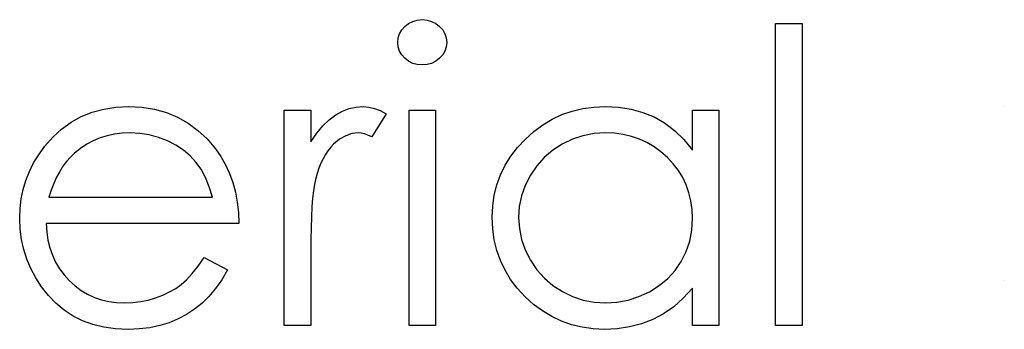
# Model space of a CAD drawing. Header units: inches. Extents: x 7.3 to 43.3, y -43.5 to -20.4.
# Tile 78 of 136: x 35.531 to 35.991, y -38.623 to -38.478. Entities that reach past the tile are written whole.
import ezdxf

# ---------------------------------------------------------------- set-up
doc = ezdxf.new("R2010")
doc.units = ezdxf.units.IN
doc.header["$LTSCALE"] = 0.5
doc.header["$MEASUREMENT"] = 0

msp = doc.modelspace()

# ---------------------------------------------------------------- linework, layer by layer
at = {"color": 7, "linetype": 'Continuous'}
for p, q in [((35.70933, -38.48279), (35.71079, -38.48116)), ((35.71079, -38.48116), (35.71256, -38.47981)), ((35.71256, -38.47981), (35.71452, -38.47882)), ((35.71452, -38.47882), (35.71659, -38.47824)), ((35.71659, -38.47824), (35.71885, -38.47804)), ((35.71885, -38.47804), (35.72114, -38.47824)), ((35.72114, -38.47824), (35.72327, -38.47882)), ((35.72327, -38.47882), (35.72523, -38.47981)), ((35.72523, -38.47981), (35.727, -38.48116)), ((35.727, -38.48116), (35.72849, -38.48279)), ((35.88409, -38.47981), (35.89645, -38.47981)), ((35.88409, -38.62114), (35.88409, -38.47981)), ((35.89645, -38.47981), (35.89645, -38.47981)), ((35.89645, -38.47981), (35.89645, -38.62114)), ((35.70743, -38.4887), (35.70765, -38.48657)), ((35.70765, -38.48657), (35.70828, -38.48461)), ((35.70828, -38.48461), (35.70933, -38.48279)), ((35.72849, -38.48279), (35.72954, -38.48461)), ((35.72954, -38.48461), (35.73017, -38.48657)), ((35.73017, -38.48657), (35.73039, -38.4887)), ((35.70765, -38.49077), (35.70743, -38.4887)), ((35.70743, -38.4887), (35.70743, -38.4887)), ((35.70828, -38.4927), (35.70765, -38.49077)), ((35.73017, -38.49077), (35.72954, -38.4927)), ((35.73039, -38.4887), (35.73017, -38.49077)), ((35.73039, -38.4887), (35.73039, -38.4887)), ((35.70933, -38.4945), (35.70828, -38.4927)), ((35.71079, -38.49612), (35.70933, -38.4945)), ((35.72849, -38.4945), (35.727, -38.49612)), ((35.72954, -38.4927), (35.72849, -38.4945)), ((35.71256, -38.49748), (35.71079, -38.49612)), ((35.71452, -38.49847), (35.71256, -38.49748)), ((35.71659, -38.49905), (35.71452, -38.49847)), ((35.71885, -38.49924), (35.71659, -38.49905)), ((35.72114, -38.49905), (35.71885, -38.49924)), ((35.71885, -38.49924), (35.71885, -38.49924)), ((35.72327, -38.49847), (35.72114, -38.49905)), ((35.72523, -38.49748), (35.72327, -38.49847)), ((35.727, -38.49612), (35.72523, -38.49748)), ((35.5757, -38.51898), (35.58172, -38.51868)), ((35.58172, -38.51868), (35.58172, -38.51868)), ((35.58172, -38.51868), (35.5879, -38.51898)), ((35.68805, -38.51892), (35.69136, -38.51868)), ((35.69136, -38.51868), (35.69136, -38.51868)), ((35.69136, -38.51868), (35.69393, -38.5189)), ((35.79912, -38.51892), (35.80448, -38.51868)), ((35.80448, -38.51868), (35.80448, -38.51868)), ((35.80448, -38.51868), (35.81063, -38.51898)), ((35.99097, -38.51868), (35.99097, -38.51868)), ((35.55478, -38.52602), (35.55956, -38.52337)), ((35.55956, -38.52337), (35.56463, -38.52133)), ((35.56463, -38.52133), (35.57002, -38.51984)), ((35.57002, -38.51984), (35.5757, -38.51898)), ((35.5879, -38.51898), (35.59378, -38.51992)), ((35.59378, -38.51992), (35.59933, -38.52146)), ((35.59933, -38.52146), (35.60455, -38.52362)), ((35.65443, -38.52044), (35.66679, -38.52044)), ((35.65443, -38.62114), (35.65443, -38.52044)), ((35.66679, -38.52044), (35.66679, -38.52044)), ((35.66679, -38.52044), (35.66679, -38.53527)), ((35.67546, -38.52486), (35.6785, -38.5226)), ((35.6785, -38.5226), (35.68162, -38.52088)), ((35.68162, -38.52088), (35.68482, -38.51964)), ((35.68482, -38.51964), (35.68805, -38.51892)), ((35.69393, -38.5189), (35.69658, -38.51953)), ((35.70213, -38.52213), (35.69534, -38.53284)), ((35.69658, -38.51953), (35.69931, -38.52061)), ((35.69931, -38.52061), (35.70213, -38.52213)), ((35.70213, -38.52213), (35.70213, -38.52213)), ((35.71273, -38.52044), (35.72509, -38.52044)), ((35.71273, -38.62114), (35.71273, -38.52044)), ((35.72509, -38.52044), (35.72509, -38.52044)), ((35.72509, -38.52044), (35.72509, -38.62114)), ((35.77964, -38.52461), (35.78422, -38.52248)), ((35.78422, -38.52248), (35.78899, -38.5208)), ((35.78899, -38.5208), (35.79396, -38.51961)), ((35.79396, -38.51961), (35.79912, -38.51892)), ((35.81063, -38.51898), (35.81649, -38.51989)), ((35.81649, -38.51989), (35.82203, -38.52144)), ((35.82203, -38.52144), (35.82728, -38.52356)), ((35.84522, -38.53907), (35.84522, -38.52044)), ((35.84522, -38.52044), (35.84522, -38.52044)), ((35.84522, -38.52044), (35.85759, -38.52044)), ((35.85759, -38.52044), (35.85759, -38.62114)), ((35.55034, -38.52922), (35.55478, -38.52602)), ((35.60455, -38.52362), (35.60946, -38.5264)), ((35.60946, -38.5264), (35.61404, -38.52983)), ((35.66961, -38.53118), (35.67251, -38.5277)), ((35.67251, -38.5277), (35.67546, -38.52486)), ((35.77108, -38.53032), (35.77527, -38.52723)), ((35.77527, -38.52723), (35.77964, -38.52461)), ((35.82728, -38.52356), (35.83222, -38.52635)), ((35.83222, -38.52635), (35.83689, -38.52988)), ((35.5462, -38.53306), (35.55034, -38.52922)), ((35.57162, -38.53237), (35.56833, -38.53339)), ((35.57507, -38.53162), (35.57162, -38.53237)), ((35.57866, -38.53118), (35.57507, -38.53162)), ((35.58236, -38.53104), (35.57866, -38.53118)), ((35.58688, -38.53126), (35.58236, -38.53104)), ((35.58236, -38.53104), (35.58236, -38.53104)), ((35.5913, -38.53198), (35.58688, -38.53126)), ((35.59563, -38.53314), (35.5913, -38.53198)), ((35.61404, -38.52983), (35.61832, -38.53386)), ((35.66679, -38.53527), (35.66961, -38.53118)), ((35.68314, -38.53237), (35.68029, -38.53402)), ((35.68606, -38.53137), (35.68314, -38.53237)), ((35.68901, -38.53104), (35.68606, -38.53137)), ((35.69037, -38.53115), (35.68901, -38.53104)), ((35.68901, -38.53104), (35.68901, -38.53104)), ((35.69189, -38.53148), (35.69037, -38.53115)), ((35.69354, -38.53206), (35.69189, -38.53148)), ((35.69534, -38.53284), (35.69354, -38.53206)), ((35.7671, -38.53389), (35.77108, -38.53032)), ((35.79404, -38.53234), (35.78908, -38.53397)), ((35.79923, -38.53137), (35.79404, -38.53234)), ((35.80464, -38.53104), (35.79923, -38.53137)), ((35.80884, -38.53121), (35.80464, -38.53104)), ((35.81287, -38.53176), (35.80884, -38.53121)), ((35.81673, -38.53264), (35.81287, -38.53176)), ((35.83689, -38.52988), (35.84119, -38.53411)), ((35.54236, -38.53745), (35.5462, -38.53306)), ((35.5621, -38.53634), (35.5592, -38.53827)), ((35.56513, -38.53474), (35.5621, -38.53634)), ((35.56833, -38.53339), (35.56513, -38.53474)), ((35.59983, -38.5348), (35.59563, -38.53314)), ((35.60378, -38.53681), (35.59983, -38.5348)), ((35.60731, -38.53913), (35.60378, -38.53681)), ((35.61832, -38.53386), (35.62227, -38.53849)), ((35.66679, -38.53527), (35.66679, -38.53527)), ((35.67748, -38.53634), (35.67612, -38.53775)), ((35.68029, -38.53402), (35.67748, -38.53634)), ((35.69534, -38.53284), (35.69534, -38.53284)), ((35.76346, -38.53778), (35.7671, -38.53389)), ((35.7843, -38.53623), (35.77988, -38.53907)), ((35.78908, -38.53397), (35.7843, -38.53623)), ((35.82043, -38.53391), (35.81673, -38.53264)), ((35.82394, -38.53551), (35.82043, -38.53391)), ((35.82731, -38.53747), (35.82394, -38.53551)), ((35.84119, -38.53411), (35.84522, -38.53907)), ((35.53728, -38.54509), (35.53965, -38.5412)), ((35.53965, -38.5412), (35.54236, -38.53745)), ((35.54236, -38.53745), (35.54236, -38.53745)), ((35.55641, -38.54048), (35.55448, -38.5423)), ((35.5592, -38.53827), (35.55641, -38.54048)), ((35.55641, -38.54048), (35.55641, -38.54048)), ((35.61046, -38.54175), (35.60731, -38.53913)), ((35.61316, -38.54468), (35.61046, -38.54175)), ((35.62227, -38.53849), (35.62227, -38.53849)), ((35.62227, -38.53849), (35.62481, -38.54211)), ((35.67369, -38.54112), (35.67259, -38.54308)), ((35.67485, -38.53935), (35.67369, -38.54112)), ((35.67612, -38.53775), (35.67485, -38.53935)), ((35.76031, -38.54189), (35.76346, -38.53778)), ((35.77988, -38.53907), (35.77594, -38.54247)), ((35.83048, -38.53982), (35.82731, -38.53747)), ((35.83349, -38.5425), (35.83048, -38.53982)), ((35.84522, -38.53907), (35.84522, -38.53907)), ((35.53529, -38.54909), (35.53728, -38.54509)), ((35.55268, -38.54435), (35.551, -38.54658)), ((35.55448, -38.5423), (35.55268, -38.54435)), ((35.61553, -38.54799), (35.61316, -38.54468)), ((35.62481, -38.54211), (35.62699, -38.54592)), ((35.62699, -38.54592), (35.62887, -38.54998)), ((35.67157, -38.54523), (35.67063, -38.54755)), ((35.67259, -38.54308), (35.67157, -38.54523)), ((35.75548, -38.55064), (35.75766, -38.54617)), ((35.75766, -38.54617), (35.76031, -38.54189)), ((35.77246, -38.54636), (35.76945, -38.55081)), ((35.77594, -38.54247), (35.77246, -38.54636)), ((35.83625, -38.54545), (35.83349, -38.5425)), ((35.83862, -38.54857), (35.83625, -38.54545)), ((35.53366, -38.55323), (35.53529, -38.54909)), ((35.54945, -38.54904), (35.54802, -38.55174)), ((35.551, -38.54658), (35.54945, -38.54904)), ((35.61761, -38.55183), (35.61553, -38.54799)), ((35.62887, -38.54998), (35.63039, -38.55423)), ((35.66978, -38.55006), (35.669, -38.55274)), ((35.67063, -38.54755), (35.66978, -38.55006)), ((35.75377, -38.55533), (35.75548, -38.55064)), ((35.76945, -38.55081), (35.76705, -38.55555)), ((35.84064, -38.55188), (35.83862, -38.54857)), ((35.53239, -38.55751), (35.53366, -38.55323)), ((35.54669, -38.55464), (35.54551, -38.55773)), ((35.54802, -38.55174), (35.54669, -38.55464)), ((35.6194, -38.55619), (35.61761, -38.55183)), ((35.63039, -38.55423), (35.6316, -38.5587)), ((35.66848, -38.55514), (35.66804, -38.55809)), ((35.669, -38.55274), (35.66848, -38.55514)), ((35.669, -38.55274), (35.669, -38.55274)), ((35.75256, -38.56019), (35.75377, -38.55533)), ((35.76705, -38.55555), (35.76534, -38.56047)), ((35.8423, -38.55536), (35.84064, -38.55188)), ((35.84357, -38.559), (35.8423, -38.55536)), ((35.53148, -38.5619), (35.53239, -38.55751)), ((35.54551, -38.55773), (35.54443, -38.56107)), ((35.62086, -38.56107), (35.6194, -38.55619)), ((35.6316, -38.5587), (35.63248, -38.56339)), ((35.66804, -38.55809), (35.66765, -38.5616)), ((35.75184, -38.56527), (35.75256, -38.56019)), ((35.84448, -38.56284), (35.84357, -38.559)), ((35.53096, -38.56643), (35.53148, -38.5619)), ((35.54443, -38.56107), (35.54443, -38.56107)), ((35.54443, -38.56107), (35.62086, -38.56107)), ((35.63248, -38.56339), (35.63301, -38.56831)), ((35.66765, -38.5616), (35.66735, -38.56566)), ((35.76534, -38.56047), (35.76429, -38.56549)), ((35.84503, -38.56684), (35.84448, -38.56284)), ((35.53077, -38.57107), (35.53096, -38.56643)), ((35.63301, -38.56831), (35.63323, -38.57344)), ((35.66735, -38.56566), (35.6671, -38.57024)), ((35.75159, -38.57051), (35.75184, -38.56527)), ((35.76429, -38.56549), (35.76396, -38.57065)), ((35.84522, -38.57101), (35.84503, -38.56684)), ((35.53099, -38.57601), (35.53077, -38.57107)), ((35.53077, -38.57107), (35.53077, -38.57107)), ((35.63323, -38.57344), (35.54313, -38.57344)), ((35.54313, -38.57344), (35.54313, -38.57344)), ((35.54313, -38.57344), (35.54338, -38.57742)), ((35.63323, -38.57344), (35.63323, -38.57344)), ((35.6671, -38.57024), (35.66693, -38.57537)), ((35.75184, -38.57587), (35.75159, -38.57051)), ((35.75159, -38.57051), (35.75159, -38.57051)), ((35.76396, -38.57065), (35.76396, -38.57065)), ((35.76396, -38.57065), (35.76432, -38.57579)), ((35.84489, -38.57648), (35.84522, -38.57101)), ((35.84522, -38.57101), (35.84522, -38.57101)), ((35.53159, -38.58084), (35.53099, -38.57601)), ((35.54338, -38.57742), (35.54393, -38.58122)), ((35.66693, -38.57537), (35.66682, -38.58106)), ((35.75256, -38.58103), (35.75184, -38.57587)), ((35.76432, -38.57579), (35.76534, -38.58081)), ((35.84392, -38.58164), (35.84489, -38.57648)), ((35.53264, -38.5855), (35.53159, -38.58084)), ((35.54393, -38.58122), (35.54482, -38.58484)), ((35.66682, -38.58106), (35.66679, -38.5873)), ((35.75374, -38.58597), (35.75256, -38.58103)), ((35.76534, -38.58081), (35.76708, -38.58572)), ((35.84227, -38.58655), (35.84392, -38.58164)), ((35.53413, -38.59006), (35.53264, -38.5855)), ((35.54482, -38.58484), (35.54603, -38.58826)), ((35.66679, -38.5873), (35.66679, -38.5873)), ((35.66679, -38.5873), (35.66679, -38.62114)), ((35.75543, -38.59072), (35.75374, -38.58597)), ((35.76708, -38.58572), (35.76951, -38.59053)), ((35.83998, -38.59116), (35.84227, -38.58655)), ((35.53601, -38.5945), (35.53413, -38.59006)), ((35.54603, -38.58826), (35.54752, -38.59149)), ((35.54752, -38.59149), (35.54934, -38.59456)), ((35.61413, -38.5934), (35.61694, -38.58934)), ((35.61694, -38.58934), (35.62793, -38.59511)), ((35.75761, -38.59527), (35.75543, -38.59072)), ((35.76951, -38.59053), (35.77254, -38.595)), ((35.83708, -38.59539), (35.83998, -38.59116)), ((35.5383, -38.59881), (35.53601, -38.5945)), ((35.54934, -38.59456), (35.5515, -38.59743)), ((35.60877, -38.59969), (35.61139, -38.59682)), ((35.61139, -38.59682), (35.61413, -38.5934)), ((35.62793, -38.59511), (35.62522, -38.59972)), ((35.62793, -38.59511), (35.62793, -38.59511)), ((35.76023, -38.59961), (35.75761, -38.59527)), ((35.77254, -38.595), (35.77602, -38.59895)), ((35.83366, -38.59917), (35.83708, -38.59539)), ((35.54103, -38.60298), (35.5383, -38.59881)), ((35.5515, -38.59743), (35.55395, -38.60013)), ((35.55395, -38.60013), (35.55666, -38.60256)), ((35.60626, -38.60193), (35.60877, -38.59969)), ((35.62522, -38.59972), (35.62233, -38.60386)), ((35.76335, -38.60372), (35.76023, -38.59961)), ((35.77602, -38.59895), (35.77999, -38.60237)), ((35.82963, -38.60248), (35.83366, -38.59917)), ((35.99097, -38.59994), (35.99097, -38.59994)), ((35.54418, -38.60701), (35.54103, -38.60298)), ((35.55666, -38.60256), (35.5595, -38.60469)), ((35.5595, -38.60469), (35.56251, -38.60648)), ((35.5977, -38.60692), (35.60082, -38.60543)), ((35.60082, -38.60543), (35.60367, -38.60378)), ((35.60367, -38.60378), (35.60626, -38.60193)), ((35.62233, -38.60386), (35.61923, -38.60756)), ((35.76697, -38.60764), (35.76335, -38.60372)), ((35.77999, -38.60237), (35.78444, -38.60527)), ((35.78444, -38.60527), (35.78921, -38.60759)), ((35.82016, -38.60761), (35.82507, -38.60532)), ((35.82507, -38.60532), (35.82963, -38.60248)), ((35.84522, -38.60372), (35.84094, -38.60836)), ((35.84522, -38.62114), (35.84522, -38.60372)), ((35.84522, -38.60372), (35.84522, -38.60372)), ((35.54769, -38.61073), (35.54418, -38.60701)), ((35.55155, -38.61396), (35.54769, -38.61073)), ((35.56251, -38.60648), (35.56568, -38.60794)), ((35.56568, -38.60794), (35.569, -38.60908)), ((35.569, -38.60908), (35.57247, -38.60988)), ((35.57247, -38.60988), (35.57609, -38.61037)), ((35.57609, -38.61037), (35.57987, -38.61054)), ((35.57987, -38.61054), (35.58357, -38.6104)), ((35.57987, -38.61054), (35.57987, -38.61054)), ((35.58357, -38.6104), (35.58719, -38.60996)), ((35.58719, -38.60996), (35.59077, -38.60921)), ((35.59077, -38.60921), (35.59431, -38.60819)), ((35.59431, -38.60819), (35.5977, -38.60692)), ((35.61592, -38.61076), (35.61242, -38.61355)), ((35.61923, -38.60756), (35.61592, -38.61076)), ((35.77091, -38.61123), (35.76697, -38.60764)), ((35.78921, -38.60759), (35.79416, -38.60921)), ((35.79416, -38.60921), (35.79926, -38.61021)), ((35.79926, -38.61021), (35.80453, -38.61054)), ((35.80453, -38.61054), (35.80989, -38.61021)), ((35.80453, -38.61054), (35.80453, -38.61054)), ((35.80989, -38.61021), (35.81511, -38.60924)), ((35.81511, -38.60924), (35.82016, -38.60761)), ((35.84094, -38.60836), (35.83644, -38.61233)), ((35.55572, -38.61669), (35.55155, -38.61396)), ((35.61242, -38.61355), (35.60872, -38.61598)), ((35.77505, -38.61432), (35.77091, -38.61123)), ((35.77942, -38.61694), (35.77505, -38.61432)), ((35.83644, -38.61233), (35.83164, -38.61565)), ((35.56019, -38.61893), (35.55572, -38.61669)), ((35.56502, -38.62067), (35.56019, -38.61893)), ((35.60063, -38.61981), (35.59624, -38.62117)), ((35.60477, -38.61807), (35.60063, -38.61981)), ((35.60872, -38.61598), (35.60477, -38.61807)), ((35.78394, -38.6191), (35.77942, -38.61694)), ((35.78869, -38.62075), (35.78394, -38.6191)), ((35.82662, -38.6183), (35.82134, -38.62031)), ((35.83164, -38.61565), (35.82662, -38.6183)), ((35.57016, -38.62191), (35.56502, -38.62067)), ((35.57562, -38.62266), (35.57016, -38.62191)), ((35.58142, -38.62291), (35.57562, -38.62266)), ((35.58663, -38.62271), (35.58142, -38.62291)), ((35.58142, -38.62291), (35.58142, -38.62291)), ((35.59158, -38.62213), (35.58663, -38.62271)), ((35.59624, -38.62117), (35.59158, -38.62213)), ((35.66679, -38.62114), (35.65443, -38.62114)), ((35.65443, -38.62114), (35.65443, -38.62114)), ((35.66679, -38.62114), (35.66679, -38.62114)), ((35.72509, -38.62114), (35.71273, -38.62114)), ((35.71273, -38.62114), (35.71273, -38.62114)), ((35.72509, -38.62114), (35.72509, -38.62114)), ((35.79363, -38.62194), (35.78869, -38.62075)), ((35.79877, -38.62266), (35.79363, -38.62194)), ((35.80409, -38.62291), (35.79877, -38.62266)), ((35.81008, -38.62263), (35.80409, -38.62291)), ((35.80409, -38.62291), (35.80409, -38.62291)), ((35.81585, -38.62175), (35.81008, -38.62263)), ((35.82134, -38.62031), (35.81585, -38.62175)), ((35.85759, -38.62114), (35.84522, -38.62114)), ((35.84522, -38.62114), (35.84522, -38.62114)), ((35.85759, -38.62114), (35.85759, -38.62114)), ((35.89645, -38.62114), (35.88409, -38.62114)), ((35.88409, -38.62114), (35.88409, -38.62114)), ((35.89645, -38.62114), (35.89645, -38.62114))]:
    msp.add_line(p, q, dxfattribs=at)

doc.saveas('drawing.dxf')
